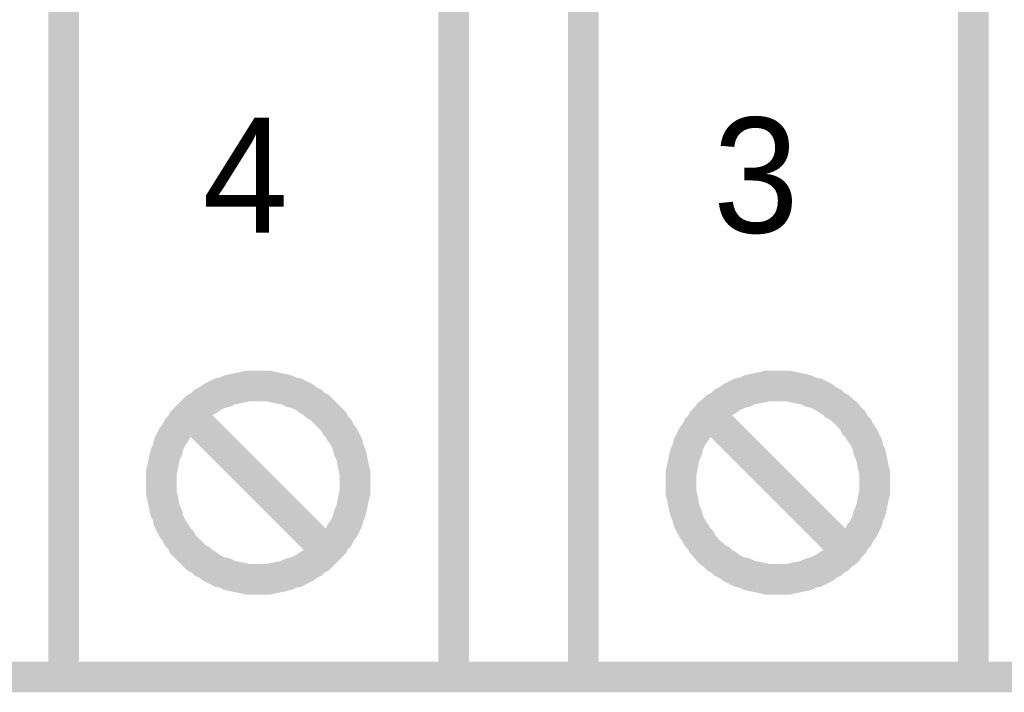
# Model space of a CAD drawing. Extents: x 0 to 17, y 0 to 11.
# Tile 19 of 49: x 4.809 to 5.187, y 5.494 to 5.753. Entities that reach past the tile are written whole.
import ezdxf

# ---------------------------------------------------------------- set-up
doc = ezdxf.new("R2010")
doc.units = 0
doc.layers.add('SHEET', color=255, linetype='CONTINUOUS')

msp = doc.modelspace()

# ---------------------------------------------------------------- linework, layer by layer
at = {"layer": 'SHEET', "const_width": 0.0118}
for points in [[(4.82541, 5.89999), (4.97549, 5.89999), (4.97549, 5.5), (4.82541, 5.5), (4.82541, 5.89999)], [(5.02539, 5.89999), (5.17548, 5.89999), (5.17548, 5.5), (5.02539, 5.5), (5.02539, 5.89999)]]:
    msp.add_lwpolyline(points, close=True, dxfattribs=at)
for points in [[(4.86303, 5.57485), (4.86303, 5.57683), (4.86303, 5.57881), (4.86342, 5.58039), (4.86382, 5.58237), (4.86421, 5.58435), (4.86461, 5.58594), (4.8654, 5.58752), (4.8658, 5.5895), (4.86659, 5.59109), (4.86738, 5.59267), (4.86857, 5.59425), (4.86936, 5.59584), (4.87055, 5.59703), (4.87134, 5.59861), (4.87253, 5.5998), (4.87411, 5.60138), (4.8753, 5.60257), (4.87649, 5.60376), (4.87807, 5.60455), (4.87926, 5.60574), (4.88085, 5.60653), (4.88243, 5.60772), (4.88402, 5.60851), (4.8856, 5.6093), (4.88758, 5.6097), (4.88916, 5.61049), (4.89075, 5.61089), (4.89273, 5.61128), (4.89471, 5.61168), (4.89629, 5.61208), (4.89827, 5.61208), (4.90025, 5.61208)], [(4.90025, 5.61208), (4.89827, 5.61208), (4.89629, 5.61208), (4.89471, 5.61168), (4.89273, 5.61128), (4.89075, 5.61089), (4.88916, 5.61049), (4.88758, 5.6097), (4.8856, 5.6093), (4.88402, 5.60851), (4.88243, 5.60772), (4.88085, 5.60653), (4.87926, 5.60574), (4.87807, 5.60455), (4.87649, 5.60376), (4.8753, 5.60257), (4.87411, 5.60138), (4.87253, 5.5998), (4.87134, 5.59861), (4.87055, 5.59703), (4.86936, 5.59584), (4.86857, 5.59425), (4.86738, 5.59267), (4.86659, 5.59109), (4.8658, 5.5895), (4.8654, 5.58752), (4.86461, 5.58594), (4.86421, 5.58435), (4.86382, 5.58237), (4.86342, 5.58039), (4.86303, 5.57881), (4.86303, 5.57683), (4.86303, 5.57485)], [(4.90025, 5.61208), (4.90025, 5.61208)], [(4.90025, 5.61208), (4.90223, 5.61208), (4.90421, 5.61208), (4.9058, 5.61168), (4.90778, 5.61128), (4.90976, 5.61089), (4.91134, 5.61049), (4.91292, 5.6097), (4.9149, 5.6093), (4.91649, 5.60851), (4.91807, 5.60772), (4.91966, 5.60653), (4.92124, 5.60574), (4.92243, 5.60455), (4.92401, 5.60376), (4.9252, 5.60257), (4.92639, 5.60138), (4.92797, 5.5998), (4.92916, 5.59861), (4.92995, 5.59703), (4.93114, 5.59584), (4.93193, 5.59425), (4.93312, 5.59267), (4.93391, 5.59109), (4.9347, 5.5895), (4.9351, 5.58752), (4.93589, 5.58594), (4.93629, 5.58435), (4.93668, 5.58237), (4.93708, 5.58039), (4.93748, 5.57881), (4.93748, 5.57683), (4.93748, 5.57485)], [(4.93748, 5.57485), (4.93748, 5.57683), (4.93748, 5.57881), (4.93708, 5.58039), (4.93668, 5.58237), (4.93629, 5.58435), (4.93589, 5.58594), (4.9351, 5.58752), (4.9347, 5.5895), (4.93391, 5.59109), (4.93312, 5.59267), (4.93193, 5.59425), (4.93114, 5.59584), (4.92995, 5.59703), (4.92916, 5.59861), (4.92797, 5.5998), (4.92639, 5.60138), (4.9252, 5.60257), (4.92401, 5.60376), (4.92243, 5.60455), (4.92124, 5.60574), (4.91966, 5.60653), (4.91807, 5.60772), (4.91649, 5.60851), (4.9149, 5.6093), (4.91292, 5.6097), (4.91134, 5.61049), (4.90976, 5.61089), (4.90778, 5.61128), (4.9058, 5.61168), (4.90421, 5.61208), (4.90223, 5.61208), (4.90025, 5.61208)], [(5.06301, 5.57485), (5.06301, 5.57683), (5.06301, 5.57881), (5.06341, 5.58039), (5.0638, 5.58237), (5.0642, 5.58435), (5.0646, 5.58594), (5.06539, 5.58752), (5.06578, 5.5895), (5.06658, 5.59109), (5.06737, 5.59267), (5.06856, 5.59425), (5.06935, 5.59584), (5.07054, 5.59703), (5.07133, 5.59861), (5.07252, 5.5998), (5.0737, 5.60138), (5.07529, 5.60257), (5.07648, 5.60376), (5.07806, 5.60455), (5.07925, 5.60574), (5.08083, 5.60653), (5.08242, 5.60772), (5.084, 5.60851), (5.08559, 5.6093), (5.08757, 5.6097), (5.08915, 5.61049), (5.09073, 5.61089), (5.09271, 5.61128), (5.09469, 5.61168), (5.09628, 5.61208), (5.09826, 5.61208), (5.10024, 5.61208)], [(5.10024, 5.61208), (5.09826, 5.61208), (5.09628, 5.61208), (5.09469, 5.61168), (5.09271, 5.61128), (5.09073, 5.61089), (5.08915, 5.61049), (5.08757, 5.6097), (5.08559, 5.6093), (5.084, 5.60851), (5.08242, 5.60772), (5.08083, 5.60653), (5.07925, 5.60574), (5.07806, 5.60455), (5.07648, 5.60376), (5.07529, 5.60257), (5.0737, 5.60138), (5.07252, 5.5998), (5.07133, 5.59861), (5.07054, 5.59703), (5.06935, 5.59584), (5.06856, 5.59425), (5.06737, 5.59267), (5.06658, 5.59109), (5.06578, 5.5895), (5.06539, 5.58752), (5.0646, 5.58594), (5.0642, 5.58435), (5.0638, 5.58237), (5.06341, 5.58039), (5.06301, 5.57881), (5.06301, 5.57683), (5.06301, 5.57485)], [(5.10024, 5.61208), (5.10222, 5.61208), (5.1042, 5.61208), (5.10578, 5.61168), (5.10776, 5.61128), (5.10974, 5.61089), (5.11133, 5.61049), (5.11291, 5.6097), (5.11489, 5.6093), (5.11647, 5.60851), (5.11806, 5.60772), (5.11964, 5.60653), (5.12123, 5.60574), (5.12241, 5.60455), (5.124, 5.60376), (5.12519, 5.60257), (5.12677, 5.60138), (5.12796, 5.5998), (5.12915, 5.59861), (5.12994, 5.59703), (5.13113, 5.59584), (5.13192, 5.59425), (5.13311, 5.59267), (5.1339, 5.59109), (5.13469, 5.5895), (5.13509, 5.58752), (5.13588, 5.58594), (5.13627, 5.58435), (5.13667, 5.58237), (5.13707, 5.58039), (5.13746, 5.57881), (5.13746, 5.57683), (5.13746, 5.57485)], [(5.13746, 5.57485), (5.13746, 5.57683), (5.13746, 5.57881), (5.13707, 5.58039), (5.13667, 5.58237), (5.13627, 5.58435), (5.13588, 5.58594), (5.13509, 5.58752), (5.13469, 5.5895), (5.1339, 5.59109), (5.13311, 5.59267), (5.13192, 5.59425), (5.13113, 5.59584), (5.12994, 5.59703), (5.12915, 5.59861), (5.12796, 5.5998), (5.12677, 5.60138), (5.12519, 5.60257), (5.124, 5.60376), (5.12241, 5.60455), (5.12123, 5.60574), (5.11964, 5.60653), (5.11806, 5.60772), (5.11647, 5.60851), (5.11489, 5.6093), (5.11291, 5.6097), (5.11133, 5.61049), (5.10974, 5.61089), (5.10776, 5.61128), (5.10578, 5.61168), (5.1042, 5.61208), (5.10222, 5.61208), (5.10024, 5.61208)], [(4.9252, 5.5499), (4.8753, 5.5998)], [(5.12519, 5.5499), (5.07529, 5.5998)], [(4.90025, 5.53762), (4.89827, 5.53762), (4.89629, 5.53762), (4.89471, 5.53802), (4.89273, 5.53841), (4.89075, 5.53881), (4.88916, 5.53921), (4.88758, 5.54), (4.8856, 5.54039), (4.88402, 5.54119), (4.88243, 5.54198), (4.88085, 5.54317), (4.87926, 5.54396), (4.87807, 5.54515), (4.87649, 5.54594), (4.8753, 5.54713), (4.87411, 5.54832), (4.87253, 5.5499), (4.87134, 5.55109), (4.87055, 5.55267), (4.86936, 5.55386), (4.86857, 5.55544), (4.86738, 5.55703), (4.86659, 5.55861), (4.8658, 5.5602), (4.8654, 5.56218), (4.86461, 5.56376), (4.86421, 5.56534), (4.86382, 5.56732), (4.86342, 5.5693), (4.86303, 5.57089), (4.86303, 5.57287), (4.86303, 5.57485)], [(4.86303, 5.57485), (4.86303, 5.57485)], [(4.86303, 5.57485), (4.86303, 5.57287), (4.86303, 5.57089), (4.86342, 5.5693), (4.86382, 5.56732), (4.86421, 5.56534), (4.86461, 5.56376), (4.8654, 5.56218), (4.8658, 5.5602), (4.86659, 5.55861), (4.86738, 5.55703), (4.86857, 5.55544), (4.86936, 5.55386), (4.87055, 5.55267), (4.87134, 5.55109), (4.87253, 5.5499), (4.87411, 5.54832), (4.8753, 5.54713), (4.87649, 5.54594), (4.87807, 5.54515), (4.87926, 5.54396), (4.88085, 5.54317), (4.88243, 5.54198), (4.88402, 5.54119), (4.8856, 5.54039), (4.88758, 5.54), (4.88916, 5.53921), (4.89075, 5.53881), (4.89273, 5.53841), (4.89471, 5.53802), (4.89629, 5.53762), (4.89827, 5.53762), (4.90025, 5.53762)], [(4.93748, 5.57485), (4.93748, 5.57287), (4.93748, 5.57089), (4.93708, 5.5693), (4.93668, 5.56732), (4.93629, 5.56534), (4.93589, 5.56376), (4.9351, 5.56218), (4.9347, 5.5602), (4.93391, 5.55861), (4.93312, 5.55703), (4.93193, 5.55544), (4.93114, 5.55386), (4.92995, 5.55267), (4.92916, 5.55109), (4.92797, 5.5499), (4.92639, 5.54832), (4.9252, 5.54713), (4.92401, 5.54594), (4.92243, 5.54515), (4.92124, 5.54396), (4.91966, 5.54317), (4.91807, 5.54198), (4.91649, 5.54119), (4.9149, 5.54039), (4.91292, 5.54), (4.91134, 5.53921), (4.90976, 5.53881), (4.90778, 5.53841), (4.9058, 5.53802), (4.90421, 5.53762), (4.90223, 5.53762), (4.90025, 5.53762)], [(4.90025, 5.53762), (4.90223, 5.53762), (4.90421, 5.53762), (4.9058, 5.53802), (4.90778, 5.53841), (4.90976, 5.53881), (4.91134, 5.53921), (4.91292, 5.54), (4.9149, 5.54039), (4.91649, 5.54119), (4.91807, 5.54198), (4.91966, 5.54317), (4.92124, 5.54396), (4.92243, 5.54515), (4.92401, 5.54594), (4.9252, 5.54713), (4.92639, 5.54832), (4.92797, 5.5499), (4.92916, 5.55109), (4.92995, 5.55267), (4.93114, 5.55386), (4.93193, 5.55544), (4.93312, 5.55703), (4.93391, 5.55861), (4.9347, 5.5602), (4.9351, 5.56218), (4.93589, 5.56376), (4.93629, 5.56534), (4.93668, 5.56732), (4.93708, 5.5693), (4.93748, 5.57089), (4.93748, 5.57287), (4.93748, 5.57485)], [(4.93748, 5.57485), (4.93748, 5.57485), (4.93748, 5.57485), (4.93748, 5.57485), (4.93748, 5.57485), (4.93748, 5.57485), (4.93748, 5.57485), (4.93748, 5.57485), (4.93748, 5.57485), (4.93748, 5.57485), (4.93748, 5.57485), (4.93748, 5.57485), (4.93748, 5.57485), (4.93748, 5.57485), (4.93748, 5.57485), (4.93748, 5.57485), (4.93748, 5.57485), (4.93748, 5.57485), (4.93748, 5.57485), (4.93748, 5.57485), (4.93748, 5.57485), (4.93748, 5.57485), (4.93748, 5.57485), (4.93748, 5.57485), (4.93748, 5.57485), (4.93748, 5.57485), (4.93748, 5.57485), (4.93748, 5.57485), (4.93748, 5.57485), (4.93748, 5.57485), (4.93748, 5.57485), (4.93748, 5.57485), (4.93748, 5.57485)], [(5.10024, 5.53762), (5.09826, 5.53762), (5.09628, 5.53762), (5.09469, 5.53802), (5.09271, 5.53841), (5.09073, 5.53881), (5.08915, 5.53921), (5.08757, 5.54), (5.08559, 5.54039), (5.084, 5.54119), (5.08242, 5.54198), (5.08083, 5.54317), (5.07925, 5.54396), (5.07806, 5.54515), (5.07648, 5.54594), (5.07529, 5.54713), (5.0737, 5.54832), (5.07252, 5.5499), (5.07133, 5.55109), (5.07054, 5.55267), (5.06935, 5.55386), (5.06856, 5.55544), (5.06737, 5.55703), (5.06658, 5.55861), (5.06578, 5.5602), (5.06539, 5.56218), (5.0646, 5.56376), (5.0642, 5.56534), (5.0638, 5.56732), (5.06341, 5.5693), (5.06301, 5.57089), (5.06301, 5.57287), (5.06301, 5.57485)], [(5.06301, 5.57485), (5.06301, 5.57287), (5.06301, 5.57089), (5.06341, 5.5693), (5.0638, 5.56732), (5.0642, 5.56534), (5.0646, 5.56376), (5.06539, 5.56218), (5.06578, 5.5602), (5.06658, 5.55861), (5.06737, 5.55703), (5.06856, 5.55544), (5.06935, 5.55386), (5.07054, 5.55267), (5.07133, 5.55109), (5.07252, 5.5499), (5.0737, 5.54832), (5.07529, 5.54713), (5.07648, 5.54594), (5.07806, 5.54515), (5.07925, 5.54396), (5.08083, 5.54317), (5.08242, 5.54198), (5.084, 5.54119), (5.08559, 5.54039), (5.08757, 5.54), (5.08915, 5.53921), (5.09073, 5.53881), (5.09271, 5.53841), (5.09469, 5.53802), (5.09628, 5.53762), (5.09826, 5.53762), (5.10024, 5.53762)], [(5.13746, 5.57485), (5.13746, 5.57287), (5.13746, 5.57089), (5.13707, 5.5693), (5.13667, 5.56732), (5.13627, 5.56534), (5.13588, 5.56376), (5.13509, 5.56218), (5.13469, 5.5602), (5.1339, 5.55861), (5.13311, 5.55703), (5.13192, 5.55544), (5.13113, 5.55386), (5.12994, 5.55267), (5.12915, 5.55109), (5.12796, 5.5499), (5.12677, 5.54832), (5.12519, 5.54713), (5.124, 5.54594), (5.12241, 5.54515), (5.12123, 5.54396), (5.11964, 5.54317), (5.11806, 5.54198), (5.11647, 5.54119), (5.11489, 5.54039), (5.11291, 5.54), (5.11133, 5.53921), (5.10974, 5.53881), (5.10776, 5.53841), (5.10578, 5.53802), (5.1042, 5.53762), (5.10222, 5.53762), (5.10024, 5.53762)], [(5.10024, 5.53762), (5.10222, 5.53762), (5.1042, 5.53762), (5.10578, 5.53802), (5.10776, 5.53841), (5.10974, 5.53881), (5.11133, 5.53921), (5.11291, 5.54), (5.11489, 5.54039), (5.11647, 5.54119), (5.11806, 5.54198), (5.11964, 5.54317), (5.12123, 5.54396), (5.12241, 5.54515), (5.124, 5.54594), (5.12519, 5.54713), (5.12677, 5.54832), (5.12796, 5.5499), (5.12915, 5.55109), (5.12994, 5.55267), (5.13113, 5.55386), (5.13192, 5.55544), (5.13311, 5.55703), (5.1339, 5.55861), (5.13469, 5.5602), (5.13509, 5.56218), (5.13588, 5.56376), (5.13627, 5.56534), (5.13667, 5.56732), (5.13707, 5.5693), (5.13746, 5.57089), (5.13746, 5.57287), (5.13746, 5.57485)], [(5.13746, 5.57485), (5.13746, 5.57485), (5.13746, 5.57485), (5.13746, 5.57485), (5.13746, 5.57485), (5.13746, 5.57485), (5.13746, 5.57485), (5.13746, 5.57485), (5.13746, 5.57485), (5.13746, 5.57485), (5.13746, 5.57485), (5.13746, 5.57485), (5.13746, 5.57485), (5.13746, 5.57485), (5.13746, 5.57485), (5.13746, 5.57485), (5.13746, 5.57485), (5.13746, 5.57485), (5.13746, 5.57485), (5.13746, 5.57485), (5.13746, 5.57485), (5.13746, 5.57485), (5.13746, 5.57485), (5.13746, 5.57485), (5.13746, 5.57485), (5.13746, 5.57485), (5.13746, 5.57485), (5.13746, 5.57485), (5.13746, 5.57485), (5.13746, 5.57485), (5.13746, 5.57485), (5.13746, 5.57485), (5.13746, 5.57485)], [(4.90025, 5.53762), (4.90025, 5.53762)], [(4.37514, 5.5), (5.62535, 5.5)]]:
    msp.add_lwpolyline(points, dxfattribs=at)

# ---------------------------------------------------------------- texts
at = {"layer": 'SHEET'}
for s, p in [('4', (4.87887, 5.67108)), ('3', (5.07529, 5.67108))]:
    msp.add_text(s, height=0.04435, dxfattribs=at).set_placement(p)

doc.saveas('drawing.dxf')
